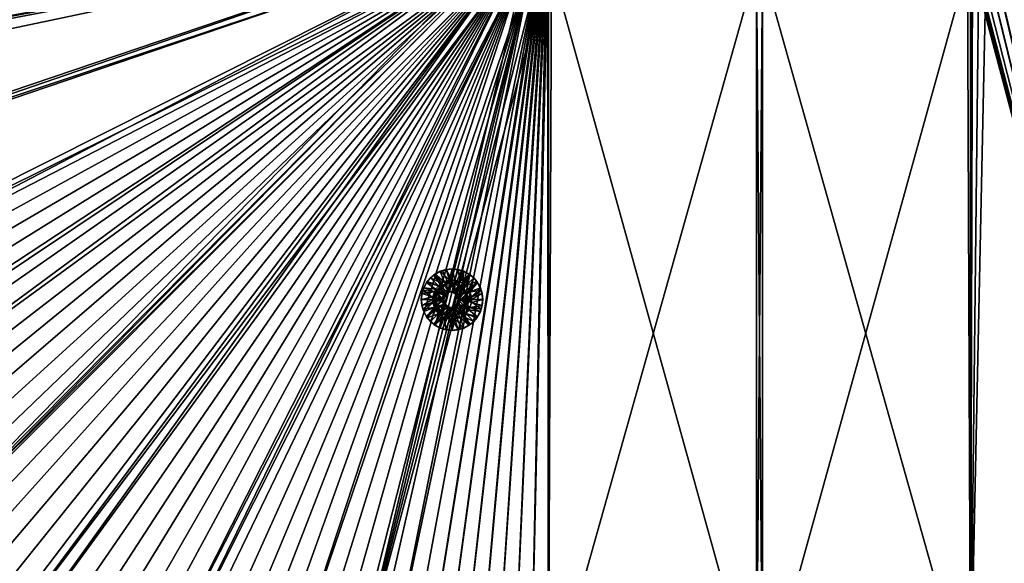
# Model space of a CAD drawing. Header units: metres. Extents: x -901 to 901, y -486 to 401.
# Tile 189 of 256: x -180 to 60, y -189 to -57. Entities that reach past the tile are written whole.
import ezdxf

# ---------------------------------------------------------------- set-up
doc = ezdxf.new("R2010")
doc.units = ezdxf.units.M

msp = doc.modelspace()

# ---------------------------------------------------------------- linework, layer by layer
at = {"layer": 'top0'}
for points in [[(-562.270081, -60.027832, -493.031525), (-562.26355, -31.580099, -493.048248), (-63.320282, -33.791721, -503.495331)], [(-562.22406, -89.514771, -489.979797), (-63.426933, -32.935684, -500.495117), (-562.227051, -88.468025, -489.982208)], [(-63.426933, -32.935684, -500.495117), (-562.218018, -77.659088, -490.005096), (-562.227051, -88.468025, -489.982208)], [(-63.378803, -33.209328, -500.495422), (-63.426933, -32.935684, -500.495117), (-562.22406, -89.514771, -489.979797)], [(-561.627441, -101.444756, -489.961151), (-63.378803, -33.209328, -500.495422), (-562.22406, -89.514771, -489.979797)], [(-63.426933, -32.935684, -500.495117), (-63.469139, -32.661133, -500.494812), (-562.218018, -77.659088, -490.005096)], [(-63.469139, -32.661133, -500.494812), (-562.210327, -65.947975, -490.024506), (-562.218018, -77.659088, -490.005096)], [(-63.469139, -32.661133, -500.494812), (-63.505154, -32.387917, -500.494507), (-562.210327, -65.947975, -490.024506)], [(-63.505154, -32.387917, -500.494507), (-562.204956, -54.371555, -490.038177), (-562.210327, -65.947975, -490.024506)], [(-63.32428, -33.484169, -500.495697), (-63.378803, -33.209328, -500.495422), (-561.627441, -101.444756, -489.961151)], [(-559.98407, -113.37619, -489.958313), (-63.32428, -33.484169, -500.495697), (-561.627441, -101.444756, -489.961151)], [(-63.32428, -33.484169, -500.495697), (-559.98407, -113.37619, -489.958313), (-557.308044, -125.167229, -489.971375)], [(-63.263184, -33.760246, -500.495972), (-63.32428, -33.484169, -500.495697), (-557.308044, -125.167229, -489.971375)], [(-63.320282, -33.791721, -503.495331), (-556.825012, -127.259506, -492.974121), (-562.270081, -60.027832, -493.031525)], [(-63.263184, -33.760246, -500.495972), (-557.308044, -125.167229, -489.971375), (-553.594482, -136.830185, -490.000427)], [(-520.393921, -188.45813, -493.390167), (-556.825012, -127.259506, -492.974121), (-63.320282, -33.791721, -503.495331)], [(-63.258526, -33.780186, -500.496002), (-63.263184, -33.760246, -500.495972), (-553.594482, -136.830185, -490.000427)], [(-63.258526, -33.780186, -500.496002), (-553.594482, -136.830185, -490.000427), (-518.588135, -190.194061, -490.413635)], [(-62.851711, -35.5509, -503.495331), (-520.393921, -188.45813, -493.390167), (-63.320282, -33.791721, -503.495331)], [(-437.335358, -223.870071, -494.717072), (-520.393921, -188.45813, -493.390167), (-62.851711, -35.5509, -503.495331)], [(-62.84462, -35.365765, -500.496002), (-63.258526, -33.780186, -500.496002), (-518.588135, -190.194061, -490.413635)], [(-518.588135, -190.194061, -490.413635), (-423.970123, -223.826447, -491.966522), (-62.84462, -35.365765, -500.496002)], [(-62.118618, -37.228283, -503.495331), (-437.335358, -223.870071, -494.717072), (-62.851711, -35.5509, -503.495331)], [(-423.970123, -223.826447, -491.966522), (-62.041782, -37.174675, -500.496002), (-62.84462, -35.365765, -500.496002)], [(-341.090759, -223.79567, -496.466583), (-437.335358, -223.870071, -494.717072), (-62.118618, -37.228283, -503.495331)], [(-423.970123, -223.826447, -491.966522), (-402.263153, -223.800766, -492.368256), (-62.041782, -37.174675, -500.496002)], [(-402.263153, -223.800766, -492.368256), (-381.537445, -223.778259, -492.746674), (-62.041782, -37.174675, -500.496002)], [(-62.041782, -37.174675, -500.496002), (-381.537445, -223.778259, -492.746674), (-362.761078, -223.761658, -493.084625)], [(-362.761078, -223.761658, -493.084625), (-345.556152, -223.751236, -493.389862), (-62.041782, -37.174675, -500.496002)], [(-345.556152, -223.751236, -493.389862), (-329.631134, -223.746918, -493.668304), (-62.041782, -37.174675, -500.496002)], [(-244.761276, -223.802536, -498.037628), (-341.090759, -223.79567, -496.466583), (-62.118618, -37.228283, -503.495331)], [(-62.041782, -37.174675, -500.496002), (-329.631134, -223.746918, -493.668304), (-314.839111, -223.748489, -493.923187)], [(-62.041782, -37.174675, -500.496002), (-314.839111, -223.748489, -493.923187), (-61.075893, -38.638973, -500.496002)], [(-62.118618, -37.228283, -503.495331), (-61.13979, -38.775196, -503.495331), (-244.761276, -223.802536, -498.037628)], [(-314.839111, -223.748489, -493.923187), (-301.082428, -223.755539, -494.156799), (-61.075893, -38.638973, -500.496002)], [(-61.075893, -38.638973, -500.496002), (-301.082428, -223.755539, -494.156799), (-288.256195, -223.766754, -494.371063)], [(-288.256195, -223.766754, -494.371063), (-276.109863, -223.780685, -494.570038), (-61.075893, -38.638973, -500.496002)], [(-276.109863, -223.780685, -494.570038), (-264.756958, -223.795929, -494.751923), (-61.075893, -38.638973, -500.496002)], [(-61.075893, -38.638973, -500.496002), (-264.756958, -223.795929, -494.751923), (-253.942322, -223.811844, -494.92099)], [(-253.942322, -223.811844, -494.92099), (-243.728363, -223.827652, -495.076447), (-61.075893, -38.638973, -500.496002)], [(-61.13979, -38.775196, -503.495331), (-59.937843, -40.155907, -503.495331), (-244.761276, -223.802536, -498.037628)], [(-244.761276, -223.802536, -498.037628), (-59.937843, -40.155907, -503.495331), (-196.53624, -223.843063, -498.702637)], [(-243.728363, -223.827652, -495.076447), (-59.888885, -39.988377, -500.496002), (-61.075893, -38.638973, -500.496002)], [(-243.728363, -223.827652, -495.076447), (-234.052185, -223.84288, -495.219543), (-59.888885, -39.988377, -500.496002)], [(-234.052185, -223.84288, -495.219543), (-224.860184, -223.857224, -495.351349), (-59.888885, -39.988377, -500.496002)], [(-59.888885, -39.988377, -500.496002), (-224.860184, -223.857224, -495.351349), (-216.064621, -223.870514, -495.47348)], [(-216.064621, -223.870514, -495.47348), (-207.658188, -223.882553, -495.586273), (-59.888885, -39.988377, -500.496002)], [(-207.658188, -223.882553, -495.586273), (-199.592087, -223.893265, -495.690674), (-59.888885, -39.988377, -500.496002)], [(-59.888885, -39.988377, -500.496002), (-199.592087, -223.893265, -495.690674), (-191.833008, -223.902557, -495.787354)], [(-59.937843, -40.155907, -503.495331), (-58.540531, -41.33852, -503.495331), (-196.53624, -223.843063, -498.702637)], [(-59.888885, -39.988377, -500.496002), (-191.833008, -223.902557, -495.787354), (-58.539486, -41.175385, -500.496002)], [(59.888885, -39.988377, -500.496002), (58.539486, -41.175385, -500.496002), (196.310562, -223.897324, -495.732025)], [(58.540531, -41.33852, -503.495331), (59.937843, -40.155907, -503.495331), (196.53624, -223.843063, -498.702637)], [(-196.53624, -223.843063, -498.702637), (-58.540531, -41.33852, -503.495331), (-148.24852, -223.902283, -499.237854)], [(-191.833008, -223.902557, -495.787354), (-184.385529, -223.91037, -495.876526), (-58.539486, -41.175385, -500.496002)], [(-58.539486, -41.175385, -500.496002), (-184.385529, -223.91037, -495.876526), (-177.227066, -223.916687, -495.958771)], [(-177.227066, -223.916687, -495.958771), (-170.330551, -223.921631, -496.034607), (-58.539486, -41.175385, -500.496002)], [(-170.330551, -223.921631, -496.034607), (-163.653763, -223.925415, -496.104797), (-58.539486, -41.175385, -500.496002)], [(-58.539486, -41.175385, -500.496002), (-163.653763, -223.925415, -496.104797), (-157.245605, -223.928207, -496.169067)], [(-157.245605, -223.928207, -496.169067), (-150.969315, -223.930222, -496.229004), (-58.539486, -41.175385, -500.496002)], [(-150.969315, -223.930222, -496.229004), (-57.075184, -42.141277, -500.496002), (-58.539486, -41.175385, -500.496002)], [(-150.969315, -223.930222, -496.229004), (-144.895065, -223.931534, -496.284088), (-57.075184, -42.141277, -500.496002)], [(-58.540531, -41.33852, -503.495331), (-56.980145, -42.295715, -503.495331), (-148.24852, -223.902283, -499.237854)], [(-148.24852, -223.902283, -499.237854), (-56.980145, -42.295715, -503.495331), (-99.888733, -223.959961, -499.592224)], [(-144.895065, -223.931534, -496.284088), (-139.012238, -223.932297, -496.334656), (-57.075184, -42.141277, -500.496002)], [(-57.075184, -42.141277, -500.496002), (-139.012238, -223.932297, -496.334656), (-133.239151, -223.932587, -496.381531)], [(-133.239151, -223.932587, -496.381531), (-127.641594, -223.93251, -496.424286), (-57.075184, -42.141277, -500.496002)], [(-127.641594, -223.93251, -496.424286), (-122.176949, -223.932129, -496.463501), (-57.075184, -42.141277, -500.496002)], [(-57.075184, -42.141277, -500.496002), (-122.176949, -223.932129, -496.463501), (-116.8452, -223.931503, -496.499237)], [(-57.075184, -42.141277, -500.496002), (-116.8452, -223.931503, -496.499237), (-55.40799, -42.89484, -500.496002)], [(-116.8452, -223.931503, -496.499237), (-111.634109, -223.93071, -496.531738), (-55.40799, -42.89484, -500.496002)], [(-55.40799, -42.89484, -500.496002), (-111.634109, -223.93071, -496.531738), (-106.536095, -223.929779, -496.561157)], [(-106.536095, -223.929779, -496.561157), (-101.537613, -223.928757, -496.587677), (-55.40799, -42.89484, -500.496002)], [(-101.537613, -223.928757, -496.587677), (-96.642334, -223.927689, -496.611389), (-55.40799, -42.89484, -500.496002)], [(-56.980145, -42.295715, -503.495331), (-55.292717, -43.005386, -503.495331), (-99.888733, -223.959961, -499.592224)], [(-99.888733, -223.959961, -499.592224), (-55.292717, -43.005386, -503.495331), (-53.527187, -43.449425, -503.495331)], [(-55.40799, -42.89484, -500.496002), (-96.642334, -223.927689, -496.611389), (-91.833008, -223.92662, -496.632477)], [(-55.40799, -42.89484, -500.496002), (-91.833008, -223.92662, -496.632477), (-53.68544, -43.357136, -500.496002)], [(53.527187, -43.449425, -503.495331), (55.292717, -43.005386, -503.495331), (51.480598, -223.983383, -499.717346)], [(51.480598, -223.983383, -499.717346), (55.292717, -43.005386, -503.495331), (99.888733, -223.959961, -499.592224)], [(99.785164, -223.928391, -496.596436), (55.266273, -42.944118, -500.496002), (53.680698, -43.358025, -500.496002)], [(57.075184, -42.141277, -500.496002), (55.266273, -42.944118, -500.496002), (99.785164, -223.928391, -496.596436)], [(55.292717, -43.005386, -503.495331), (56.980145, -42.295715, -503.495331), (99.888733, -223.959961, -499.592224)], [(56.980145, -42.295715, -503.495331), (58.540531, -41.33852, -503.495331), (148.24852, -223.902283, -499.237854)], [(99.888733, -223.959961, -499.592224), (56.980145, -42.295715, -503.495331), (148.24852, -223.902283, -499.237854)], [(58.539486, -41.175385, -500.496002), (57.075184, -42.141277, -500.496002), (148.050934, -223.930923, -496.255829)], [(148.050934, -223.930923, -496.255829), (57.075184, -42.141277, -500.496002), (99.785164, -223.928391, -496.596436)], [(196.310562, -223.897324, -495.732025), (58.539486, -41.175385, -500.496002), (148.050934, -223.930923, -496.255829)], [(148.24852, -223.902283, -499.237854), (58.540531, -41.33852, -503.495331), (196.53624, -223.843063, -498.702637)], [(-53.527187, -43.449425, -503.495331), (-51.480598, -43.739395, -503.49292), (-99.888733, -223.959961, -499.592224)], [(-51.480598, -43.739395, -503.49292), (-51.480598, -223.983383, -499.717346), (-99.888733, -223.959961, -499.592224)], [(-91.833008, -223.92662, -496.632477), (-87.08905, -223.925552, -496.651093), (-53.68544, -43.357136, -500.496002)], [(-53.68544, -43.357136, -500.496002), (-87.08905, -223.925552, -496.651093), (-53.680698, -43.358025, -500.496002)], [(-87.08905, -223.925552, -496.651093), (-53.660591, -43.360207, -500.496033), (-53.680698, -43.358025, -500.496002)], [(-87.08905, -223.925552, -496.651093), (-82.422638, -223.92453, -496.667236), (-53.660591, -43.360207, -500.496033)], [(-82.422638, -223.92453, -496.667236), (-53.360977, -43.414993, -500.495972), (-53.660591, -43.360207, -500.496033)], [(-82.422638, -223.92453, -496.667236), (-77.854004, -223.923599, -496.680969), (-53.360977, -43.414993, -500.495972)], [(-77.854004, -223.923599, -496.680969), (-53.131207, -43.48317, -500.495178), (-53.360977, -43.414993, -500.495972)], [(-77.854004, -223.923599, -496.680969), (-73.337585, -223.922745, -496.692444), (-53.131207, -43.48317, -500.495178)], [(-73.337585, -223.922745, -496.692444), (-52.836502, -43.559433, -500.494293), (-53.131207, -43.48317, -500.495178)], [(-73.337585, -223.922745, -496.692444), (-68.871628, -223.921997, -496.701752), (-52.836502, -43.559433, -500.494293)], [(-68.871628, -223.921997, -496.701752), (-52.557301, -43.597996, -500.49411), (-52.836502, -43.559433, -500.494293)], [(-68.871628, -223.921997, -496.701752), (-64.454475, -223.921387, -496.708923), (-52.557301, -43.597996, -500.49411)], [(-64.454475, -223.921387, -496.708923), (-52.290054, -43.616985, -500.494202), (-52.557301, -43.597996, -500.49411)], [(-64.454475, -223.921387, -496.708923), (-60.08456, -223.920929, -496.713989), (-52.290054, -43.616985, -500.494202)], [(-60.08456, -223.920929, -496.713989), (-52.005142, -43.636559, -500.494171), (-52.290054, -43.616985, -500.494202)], [(-60.08456, -223.920929, -496.713989), (-55.760403, -223.920654, -496.71701), (-52.005142, -43.636559, -500.494171)], [(-55.760403, -223.920654, -496.71701), (-51.748047, -43.657581, -500.493927), (-52.005142, -43.636559, -500.494171)], [(-55.760403, -223.920654, -496.71701), (-51.480598, -223.920547, -496.718018), (-51.748047, -43.657581, -500.493927)], [(-51.480598, -223.920547, -496.718018), (-51.480598, -43.676567, -500.493591), (-51.748047, -43.657581, -500.493927)], [(-50.746269, -43.69743, -500.493134), (-51.480598, -43.676567, -500.493591), (-51.480598, -223.920547, -496.718018)], [(-50.746269, -43.69743, -500.493134), (-51.480598, -223.920547, -496.718018), (-0.734328, -223.920547, -496.718018)], [(-51.480598, -223.983383, -499.717346), (-51.480598, -43.739395, -503.49292), (-50.746269, -43.760258, -503.492493)], [(-0.734328, -223.983383, -499.717346), (-51.480598, -223.983383, -499.717346), (-0.734328, -43.760258, -503.492493)], [(-51.480598, -223.983383, -499.717346), (-50.746269, -43.760258, -503.492493), (-0.734328, -43.760258, -503.492493)], [(-0.734328, -43.69743, -500.493134), (-50.746269, -43.69743, -500.493134), (-0.734328, -223.920547, -496.718018)], [(-0.734328, -43.69743, -500.493134), (-0.734328, -223.920547, -496.718018), (0.734328, -43.69743, -500.493134)], [(-0.734328, -223.920547, -496.718018), (0.734328, -223.920547, -496.718018), (0.734328, -43.69743, -500.493134)], [(-0.734328, -223.983383, -499.717346), (-0.734328, -43.760258, -503.492493), (0.734328, -223.983383, -499.717346)], [(-0.734328, -43.760258, -503.492493), (0.734328, -43.760258, -503.492493), (0.734328, -223.983383, -499.717346)], [(50.746269, -43.69743, -500.493134), (0.734328, -223.920547, -496.718018), (51.480598, -223.920547, -496.718018)], [(50.746269, -43.69743, -500.493134), (0.734328, -43.69743, -500.493134), (0.734328, -223.920547, -496.718018)], [(0.734328, -223.983383, -499.717346), (0.734328, -43.760258, -503.492493), (51.480598, -223.983383, -499.717346)], [(0.734328, -43.760258, -503.492493), (50.746269, -43.760258, -503.492493), (51.480598, -223.983383, -499.717346)], [(51.480598, -43.676567, -500.493591), (50.746269, -43.69743, -500.493134), (51.480598, -223.920547, -496.718018)], [(51.480598, -223.983383, -499.717346), (50.746269, -43.760258, -503.492493), (51.480598, -43.739395, -503.49292)], [(51.480598, -43.739395, -503.49292), (53.527187, -43.449425, -503.495331), (51.480598, -223.983383, -499.717346)], [(99.785164, -223.928391, -496.596436), (52.005142, -43.636559, -500.494171), (51.480598, -223.920547, -496.718018)], [(52.005142, -43.636559, -500.494171), (51.748047, -43.657581, -500.493927), (51.480598, -223.920547, -496.718018)], [(51.480598, -223.920547, -496.718018), (51.748047, -43.657581, -500.493927), (51.480598, -43.676567, -500.493591)], [(52.290054, -43.616985, -500.494202), (52.005142, -43.636559, -500.494171), (99.785164, -223.928391, -496.596436)], [(52.557301, -43.597996, -500.49411), (52.290054, -43.616985, -500.494202), (99.785164, -223.928391, -496.596436)], [(52.836502, -43.559433, -500.494293), (52.557301, -43.597996, -500.49411), (99.785164, -223.928391, -496.596436)], [(53.680698, -43.358025, -500.496002), (52.836502, -43.559433, -500.494293), (99.785164, -223.928391, -496.596436)]]:
    msp.add_3dface(points, dxfattribs=at)
at = {"layer": 'top0123415'}
for points in [[(-77.319572, -117.86586, -498.661835), (-77.861481, -118.069687, -498.15036), (-76.454842, -117.642891, -498.17984)], [(-76.454842, -117.642891, -498.17984), (-77.861481, -118.069687, -498.15036), (-75.640244, -120.293633, -497.196686)], [(-75.892342, -121.099075, -498.691742), (-77.319572, -117.86586, -498.661835), (-75.002457, -117.498787, -498.710358)], [(-75.002457, -117.498787, -498.710358), (-77.319572, -117.86586, -498.661835), (-76.454842, -117.642891, -498.17984)], [(-75.002457, -117.498787, -498.710358), (-76.454842, -117.642891, -498.17984), (-74.991982, -117.498787, -498.21048)], [(-74.991982, -117.498787, -498.21048), (-76.454842, -117.642891, -498.17984), (-74.971039, -120.246262, -497.210693)], [(-76.454842, -117.642891, -498.17984), (-75.640244, -120.293633, -497.196686), (-74.971039, -120.246262, -497.210693)], [(-75.892342, -121.099075, -498.691742), (-75.002457, -117.498787, -498.710358), (-74.112564, -121.099075, -498.729004)], [(-75.002457, -117.498787, -498.710358), (-72.685333, -117.86586, -498.758911), (-74.112564, -121.099075, -498.729004)], [(-72.685333, -117.86586, -498.758911), (-75.002457, -117.498787, -498.710358), (-73.529129, -117.642891, -498.241119)], [(-73.529129, -117.642891, -498.241119), (-75.002457, -117.498787, -498.710358), (-74.991982, -117.498787, -498.21048)], [(-73.529129, -117.642891, -498.241119), (-74.991982, -117.498787, -498.21048), (-74.301834, -120.293633, -497.224731)], [(-74.991982, -117.498787, -498.21048), (-74.971039, -120.246262, -497.210693), (-74.301834, -120.293633, -497.224731)], [(-73.529129, -117.642891, -498.241119), (-74.301834, -120.293633, -497.224731), (-73.039146, -120.656822, -497.25116)], [(-72.12249, -118.069687, -498.270599), (-72.685333, -117.86586, -498.758911), (-73.529129, -117.642891, -498.241119)], [(-72.12249, -118.069687, -498.270599), (-73.529129, -117.642891, -498.241119), (-73.039146, -120.656822, -497.25116)], [(-80.294121, -119.69548, -498.099426), (-81.068748, -120.590393, -498.583313), (-81.226639, -120.832008, -498.079895)], [(-80.294121, -119.69548, -498.099426), (-81.226639, -120.832008, -498.079895), (-78.330841, -121.638245, -497.14032)], [(-81.068748, -120.590393, -498.583313), (-79.409874, -118.93116, -498.618042), (-77.495865, -121.87146, -498.658142)], [(-79.409874, -118.93116, -498.618042), (-81.068748, -120.590393, -498.583313), (-80.294121, -119.69548, -498.099426)], [(-79.157845, -118.762764, -498.12323), (-79.409874, -118.93116, -498.618042), (-80.294121, -119.69548, -498.099426)], [(-79.157845, -118.762764, -498.12323), (-80.294121, -119.69548, -498.099426), (-77.491898, -120.970268, -497.157898)], [(-80.294121, -119.69548, -498.099426), (-78.330841, -121.638245, -497.14032), (-77.491898, -120.970268, -497.157898)], [(-79.409874, -118.93116, -498.618042), (-77.319572, -117.86586, -498.661835), (-75.892342, -121.099075, -498.691742)], [(-77.319572, -117.86586, -498.661835), (-79.409874, -118.93116, -498.618042), (-77.861481, -118.069687, -498.15036)], [(-79.409874, -118.93116, -498.618042), (-79.157845, -118.762764, -498.12323), (-77.861481, -118.069687, -498.15036)], [(-77.495865, -121.87146, -498.658142), (-79.409874, -118.93116, -498.618042), (-75.892342, -121.099075, -498.691742)], [(-77.861481, -118.069687, -498.15036), (-79.157845, -118.762764, -498.12323), (-76.902931, -120.656822, -497.170227)], [(-79.157845, -118.762764, -498.12323), (-77.491898, -120.970268, -497.157898), (-76.902931, -120.656822, -497.170227)], [(-77.861481, -118.069687, -498.15036), (-76.902931, -120.656822, -497.170227), (-75.640244, -120.293633, -497.196686)], [(-74.112564, -121.099075, -498.729004), (-72.685333, -117.86586, -498.758911), (-70.595032, -118.93116, -498.802704)], [(-74.112564, -121.099075, -498.729004), (-70.595032, -118.93116, -498.802704), (-72.509041, -121.87146, -498.762604)], [(-72.12249, -118.069687, -498.270599), (-73.039146, -120.656822, -497.25116), (-72.45018, -120.970268, -497.263489)], [(-70.595032, -118.93116, -498.802704), (-72.685333, -117.86586, -498.758911), (-72.12249, -118.069687, -498.270599)], [(-70.595032, -118.93116, -498.802704), (-68.936157, -120.590393, -498.837433), (-72.509041, -121.87146, -498.762604)], [(-70.826118, -118.762764, -498.297729), (-72.12249, -118.069687, -498.270599), (-72.45018, -120.970268, -497.263489)], [(-70.826118, -118.762764, -498.297729), (-72.45018, -120.970268, -497.263489), (-71.611237, -121.638245, -497.281067)], [(-70.826118, -118.762764, -498.297729), (-70.595032, -118.93116, -498.802704), (-72.12249, -118.069687, -498.270599)], [(-69.689842, -119.69548, -498.321533), (-70.826118, -118.762764, -498.297729), (-71.611237, -121.638245, -497.281067)], [(-69.689842, -119.69548, -498.321533), (-71.611237, -121.638245, -497.281067), (-70.943405, -122.477371, -497.295074)], [(-68.757332, -120.832008, -498.341064), (-69.689842, -119.69548, -498.321533), (-70.943405, -122.477371, -497.295074)], [(-70.595032, -118.93116, -498.802704), (-70.826118, -118.762764, -498.297729), (-69.689842, -119.69548, -498.321533)], [(-68.936157, -120.590393, -498.837433), (-70.595032, -118.93116, -498.802704), (-69.689842, -119.69548, -498.321533)], [(-68.936157, -120.590393, -498.837433), (-69.689842, -119.69548, -498.321533), (-68.757332, -120.832008, -498.341064)], [(-82.133812, -122.68116, -498.560974), (-82.34626, -123.535606, -498.056427), (-81.919563, -122.128654, -498.065369)], [(-81.919563, -122.128654, -498.065369), (-82.34626, -123.535606, -498.056427), (-79.31205, -123.066467, -497.119781)], [(-82.133812, -122.68116, -498.560974), (-81.068748, -120.590393, -498.583313), (-78.605537, -123.263252, -498.634888)], [(-81.068748, -120.590393, -498.583313), (-82.133812, -122.68116, -498.560974), (-81.919563, -122.128654, -498.065369)], [(-81.068748, -120.590393, -498.583313), (-81.919563, -122.128654, -498.065369), (-81.226639, -120.832008, -498.079895)], [(-81.226639, -120.832008, -498.079895), (-81.919563, -122.128654, -498.065369), (-78.998672, -122.477371, -497.126343)], [(-81.919563, -122.128654, -498.065369), (-79.31205, -123.066467, -497.119781), (-78.998672, -122.477371, -497.126343)], [(-81.226639, -120.832008, -498.079895), (-78.998672, -122.477371, -497.126343), (-78.330841, -121.638245, -497.14032)], [(-78.605537, -123.263252, -498.634888), (-81.068748, -120.590393, -498.583313), (-77.495865, -121.87146, -498.658142)], [(-76.588722, -123.823212, -497.176819), (-78.998672, -122.477371, -497.126343), (-79.31205, -123.066467, -497.119781)], [(-77.988014, -121.87146, -522.153015), (-79.097687, -123.263252, -522.129761), (-77.495865, -121.87146, -498.658142)], [(-79.097687, -123.263252, -522.129761), (-78.605537, -123.263252, -498.634888), (-77.495865, -121.87146, -498.658142)], [(-79.097687, -123.263252, -522.129761), (-77.988014, -121.87146, -522.153015), (-77.112282, -123.823212, -522.171326)], [(-78.330841, -121.638245, -497.14032), (-78.998672, -122.477371, -497.126343), (-76.588722, -123.823212, -497.176819)], [(-77.491898, -120.970268, -497.157898), (-78.330841, -121.638245, -497.14032), (-76.588722, -123.823212, -497.176819)], [(-76.384491, -121.099075, -522.186584), (-77.988014, -121.87146, -522.153015), (-75.892342, -121.099075, -498.691742)], [(-77.988014, -121.87146, -522.153015), (-77.495865, -121.87146, -498.658142), (-75.892342, -121.099075, -498.691742)], [(-77.988014, -121.87146, -522.153015), (-76.384491, -121.099075, -522.186584), (-76.112503, -123.096672, -522.192261)], [(-77.112282, -123.823212, -522.171326), (-77.988014, -121.87146, -522.153015), (-76.112503, -123.096672, -522.192261)], [(-76.902931, -120.656822, -497.170227), (-77.491898, -120.970268, -497.157898), (-75.588936, -123.096672, -497.197754)], [(-77.491898, -120.970268, -497.157898), (-76.588722, -123.823212, -497.176819), (-75.588936, -123.096672, -497.197754)], [(-75.588936, -123.096672, -497.197754), (-75.640244, -120.293633, -497.196686), (-76.902931, -120.656822, -497.170227)], [(-74.604713, -121.099075, -522.223877), (-76.384491, -121.099075, -522.186584), (-74.112564, -121.099075, -498.729004)], [(-76.384491, -121.099075, -522.186584), (-75.892342, -121.099075, -498.691742), (-74.112564, -121.099075, -498.729004)], [(-76.112503, -123.096672, -522.192261), (-76.384491, -121.099075, -522.186584), (-74.604713, -121.099075, -522.223877)], [(-76.112503, -123.096672, -522.192261), (-74.604713, -121.099075, -522.223877), (-74.876701, -123.096672, -522.21814)], [(-74.971039, -120.246262, -497.210693), (-75.640244, -120.293633, -497.196686), (-75.588936, -123.096672, -497.197754)], [(-74.353142, -123.096672, -497.223633), (-74.971039, -120.246262, -497.210693), (-75.588936, -123.096672, -497.197754)], [(-74.353142, -123.096672, -497.223633), (-74.301834, -120.293633, -497.224731), (-74.971039, -120.246262, -497.210693)], [(-74.604713, -121.099075, -522.223877), (-73.00119, -121.87146, -522.257446), (-74.876701, -123.096672, -522.21814)], [(-74.876701, -123.096672, -522.21814), (-73.00119, -121.87146, -522.257446), (-73.876923, -123.823212, -522.239075)], [(-73.00119, -121.87146, -522.257446), (-74.604713, -121.099075, -522.223877), (-72.509041, -121.87146, -498.762604)], [(-74.604713, -121.099075, -522.223877), (-74.112564, -121.099075, -498.729004), (-72.509041, -121.87146, -498.762604)], [(-73.039146, -120.656822, -497.25116), (-74.301834, -120.293633, -497.224731), (-74.353142, -123.096672, -497.223633)], [(-72.45018, -120.970268, -497.263489), (-73.039146, -120.656822, -497.25116), (-74.353142, -123.096672, -497.223633)], [(-72.45018, -120.970268, -497.263489), (-74.353142, -123.096672, -497.223633), (-73.353363, -123.823212, -497.244598)], [(-73.00119, -121.87146, -522.257446), (-71.891518, -123.263252, -522.280701), (-73.876923, -123.823212, -522.239075)], [(-71.611237, -121.638245, -497.281067), (-72.45018, -120.970268, -497.263489), (-73.353363, -123.823212, -497.244598)], [(-73.353363, -123.823212, -497.244598), (-70.943405, -122.477371, -497.295074), (-71.611237, -121.638245, -497.281067)], [(-70.630035, -123.066467, -497.301636), (-70.943405, -122.477371, -497.295074), (-73.353363, -123.823212, -497.244598)], [(-71.891518, -123.263252, -522.280701), (-73.00119, -121.87146, -522.257446), (-71.399368, -123.263252, -498.785858)], [(-73.00119, -121.87146, -522.257446), (-72.509041, -121.87146, -498.762604), (-71.399368, -123.263252, -498.785858)], [(-72.509041, -121.87146, -498.762604), (-68.936157, -120.590393, -498.837433), (-71.399368, -123.263252, -498.785858)], [(-68.936157, -120.590393, -498.837433), (-67.871094, -122.68116, -498.859741), (-71.399368, -123.263252, -498.785858)], [(-68.757332, -120.832008, -498.341064), (-70.943405, -122.477371, -497.295074), (-70.630035, -123.066467, -497.301636)], [(-68.064407, -122.128654, -498.355591), (-68.757332, -120.832008, -498.341064), (-70.630035, -123.066467, -497.301636)], [(-68.064407, -122.128654, -498.355591), (-70.630035, -123.066467, -497.301636), (-70.266922, -124.32943, -497.309235)], [(-67.637703, -123.535606, -498.364532), (-68.064407, -122.128654, -498.355591), (-70.266922, -124.32943, -497.309235)], [(-67.871094, -122.68116, -498.859741), (-68.936157, -120.590393, -498.837433), (-68.064407, -122.128654, -498.355591)], [(-68.064407, -122.128654, -498.355591), (-68.936157, -120.590393, -498.837433), (-68.757332, -120.832008, -498.341064)], [(-67.637703, -123.535606, -498.364532), (-67.871094, -122.68116, -498.859741), (-68.064407, -122.128654, -498.355591)], [(-82.501854, -124.998787, -498.603302), (-82.133812, -122.68116, -498.560974), (-79.001579, -124.998787, -498.626587)], [(-82.133812, -122.68116, -498.560974), (-82.501854, -124.998787, -498.603302), (-82.34626, -123.535606, -498.056427)], [(-82.501854, -124.998787, -498.603302), (-82.490341, -124.998787, -498.053406), (-82.34626, -123.535606, -498.056427)], [(-82.34626, -123.535606, -498.056427), (-82.490341, -124.998787, -498.053406), (-79.675156, -124.32943, -497.112152)], [(-82.490341, -124.998787, -498.053406), (-79.722519, -124.998787, -497.111176), (-79.675156, -124.32943, -497.112152)], [(-82.34626, -123.535606, -498.056427), (-79.675156, -124.32943, -497.112152), (-79.31205, -123.066467, -497.119781)], [(-79.001579, -124.998787, -498.626587), (-82.133812, -122.68116, -498.560974), (-78.605537, -123.263252, -498.634888)], [(-76.970604, -124.998787, -497.168823), (-79.675156, -124.32943, -497.112152), (-79.722519, -124.998787, -497.111176)], [(-79.31205, -123.066467, -497.119781), (-79.675156, -124.32943, -497.112152), (-76.970604, -124.998787, -497.168823)], [(-79.097687, -123.263252, -522.129761), (-79.493721, -124.998787, -522.12146), (-78.605537, -123.263252, -498.634888)], [(-79.493721, -124.998787, -522.12146), (-79.001579, -124.998787, -498.626587), (-78.605537, -123.263252, -498.634888)], [(-77.494164, -124.998787, -522.16333), (-79.493721, -124.998787, -522.12146), (-79.097687, -123.263252, -522.129761)], [(-76.588722, -123.823212, -497.176819), (-79.31205, -123.066467, -497.119781), (-76.970604, -124.998787, -497.168823)], [(-77.494164, -124.998787, -522.16333), (-79.097687, -123.263252, -522.129761), (-77.112282, -123.823212, -522.171326)], [(-76.970604, -124.998787, -497.168823), (-77.494164, -124.998787, -522.16333), (-77.112282, -123.823212, -522.171326)], [(-76.588722, -123.823212, -497.176819), (-77.112282, -123.823212, -522.171326), (-76.112503, -123.096672, -522.192261)], [(-76.588722, -123.823212, -497.176819), (-76.970604, -124.998787, -497.168823), (-77.112282, -123.823212, -522.171326)], [(-75.588936, -123.096672, -497.197754), (-76.588722, -123.823212, -497.176819), (-76.112503, -123.096672, -522.192261)], [(-75.588936, -123.096672, -497.197754), (-76.112503, -123.096672, -522.192261), (-74.876701, -123.096672, -522.21814)], [(-74.353142, -123.096672, -497.223633), (-75.588936, -123.096672, -497.197754), (-74.876701, -123.096672, -522.21814)], [(-74.353142, -123.096672, -497.223633), (-74.876701, -123.096672, -522.21814), (-73.876923, -123.823212, -522.239075)], [(-73.353363, -123.823212, -497.244598), (-74.353142, -123.096672, -497.223633), (-73.876923, -123.823212, -522.239075)], [(-73.876923, -123.823212, -522.239075), (-71.891518, -123.263252, -522.280701), (-73.495041, -124.998787, -522.24707)], [(-73.353363, -123.823212, -497.244598), (-73.876923, -123.823212, -522.239075), (-73.495041, -124.998787, -522.24707)], [(-71.891518, -123.263252, -522.280701), (-71.495476, -124.998787, -522.289001), (-73.495041, -124.998787, -522.24707)], [(-72.971481, -124.998787, -497.252594), (-73.353363, -123.823212, -497.244598), (-73.495041, -124.998787, -522.24707)], [(-72.971481, -124.998787, -497.252594), (-70.630035, -123.066467, -497.301636), (-73.353363, -123.823212, -497.244598)], [(-72.971481, -124.998787, -497.252594), (-70.266922, -124.32943, -497.309235), (-70.630035, -123.066467, -497.301636)], [(-70.219559, -124.998787, -497.310242), (-70.266922, -124.32943, -497.309235), (-72.971481, -124.998787, -497.252594)], [(-71.495476, -124.998787, -522.289001), (-71.891518, -123.263252, -522.280701), (-71.003334, -124.998787, -498.794128)], [(-71.891518, -123.263252, -522.280701), (-71.399368, -123.263252, -498.785858), (-71.003334, -124.998787, -498.794128)], [(-71.399368, -123.263252, -498.785858), (-67.871094, -122.68116, -498.859741), (-71.003334, -124.998787, -498.794128)], [(-67.871094, -122.68116, -498.859741), (-67.504097, -124.998787, -498.867432), (-71.003334, -124.998787, -498.794128)], [(-67.637703, -123.535606, -498.364532), (-70.266922, -124.32943, -497.309235), (-70.219559, -124.998787, -497.310242)], [(-67.493629, -124.998787, -498.367554), (-67.637703, -123.535606, -498.364532), (-70.219559, -124.998787, -497.310242)], [(-67.504097, -124.998787, -498.867432), (-67.871094, -122.68116, -498.859741), (-67.637703, -123.535606, -498.364532)], [(-67.493629, -124.998787, -498.367554), (-67.504097, -124.998787, -498.867432), (-67.637703, -123.535606, -498.364532)], [(-82.133812, -127.316414, -498.560974), (-82.501854, -124.998787, -498.603302), (-79.001579, -124.998787, -498.626587)], [(-82.133812, -127.316414, -498.560974), (-82.34626, -126.46196, -498.056427), (-82.501854, -124.998787, -498.603302)], [(-82.34626, -126.46196, -498.056427), (-82.490341, -124.998787, -498.053406), (-82.501854, -124.998787, -498.603302)], [(-79.722519, -124.998787, -497.111176), (-82.490341, -124.998787, -498.053406), (-82.34626, -126.46196, -498.056427)], [(-79.675156, -125.668137, -497.112152), (-79.722519, -124.998787, -497.111176), (-82.34626, -126.46196, -498.056427)], [(-79.675156, -125.668137, -497.112152), (-82.34626, -126.46196, -498.056427), (-81.919563, -127.868912, -498.065369)], [(-81.919563, -127.868912, -498.065369), (-82.34626, -126.46196, -498.056427), (-82.133812, -127.316414, -498.560974)], [(-78.605537, -126.734322, -498.634888), (-82.133812, -127.316414, -498.560974), (-79.001579, -124.998787, -498.626587)], [(-81.068748, -129.407181, -498.583313), (-82.133812, -127.316414, -498.560974), (-78.605537, -126.734322, -498.634888)], [(-81.068748, -129.407181, -498.583313), (-81.919563, -127.868912, -498.065369), (-82.133812, -127.316414, -498.560974)], [(-79.31205, -126.931099, -497.119781), (-79.675156, -125.668137, -497.112152), (-81.919563, -127.868912, -498.065369)], [(-79.31205, -126.931099, -497.119781), (-81.919563, -127.868912, -498.065369), (-81.226639, -129.165558, -498.079895)], [(-78.998672, -127.520195, -497.126343), (-79.31205, -126.931099, -497.119781), (-81.226639, -129.165558, -498.079895)], [(-77.495865, -128.126114, -498.658142), (-81.068748, -129.407181, -498.583313), (-78.605537, -126.734322, -498.634888)], [(-79.722519, -124.998787, -497.111176), (-79.675156, -125.668137, -497.112152), (-76.970604, -124.998787, -497.168823)], [(-79.675156, -125.668137, -497.112152), (-79.31205, -126.931099, -497.119781), (-76.970604, -124.998787, -497.168823)], [(-79.001579, -124.998787, -498.626587), (-79.493721, -124.998787, -522.12146), (-79.097687, -126.734322, -522.129761)], [(-79.097687, -126.734322, -522.129761), (-79.493721, -124.998787, -522.12146), (-77.494164, -124.998787, -522.16333)], [(-76.970604, -124.998787, -497.168823), (-79.31205, -126.931099, -497.119781), (-76.588722, -126.174355, -497.176819)], [(-79.31205, -126.931099, -497.119781), (-78.998672, -127.520195, -497.126343), (-76.588722, -126.174355, -497.176819)], [(-78.605537, -126.734322, -498.634888), (-79.001579, -124.998787, -498.626587), (-79.097687, -126.734322, -522.129761)], [(-77.112282, -126.174355, -522.171326), (-79.097687, -126.734322, -522.129761), (-77.494164, -124.998787, -522.16333)], [(-77.988014, -128.126114, -522.153015), (-79.097687, -126.734322, -522.129761), (-77.112282, -126.174355, -522.171326)], [(-78.605537, -126.734322, -498.634888), (-79.097687, -126.734322, -522.129761), (-77.988014, -128.126114, -522.153015)], [(-76.588722, -126.174355, -497.176819), (-78.998672, -127.520195, -497.126343), (-78.330841, -128.359329, -497.14032)], [(-77.495865, -128.126114, -498.658142), (-78.605537, -126.734322, -498.634888), (-77.988014, -128.126114, -522.153015)], [(-78.330841, -128.359329, -497.14032), (-77.491898, -129.027298, -497.157898), (-76.588722, -126.174355, -497.176819)], [(-76.112503, -126.900894, -522.192261), (-77.988014, -128.126114, -522.153015), (-77.112282, -126.174355, -522.171326)], [(-76.384491, -128.898499, -522.186584), (-77.988014, -128.126114, -522.153015), (-76.112503, -126.900894, -522.192261)], [(-77.112282, -126.174355, -522.171326), (-77.494164, -124.998787, -522.16333), (-76.588722, -126.174355, -497.176819)], [(-77.494164, -124.998787, -522.16333), (-76.970604, -124.998787, -497.168823), (-76.588722, -126.174355, -497.176819)], [(-77.491898, -129.027298, -497.157898), (-75.588936, -126.900894, -497.197754), (-76.588722, -126.174355, -497.176819)], [(-77.491898, -129.027298, -497.157898), (-76.902931, -129.340744, -497.170227), (-75.588936, -126.900894, -497.197754)], [(-76.112503, -126.900894, -522.192261), (-77.112282, -126.174355, -522.171326), (-75.588936, -126.900894, -497.197754)], [(-77.112282, -126.174355, -522.171326), (-76.588722, -126.174355, -497.176819), (-75.588936, -126.900894, -497.197754)], [(-76.902931, -129.340744, -497.170227), (-75.640244, -129.703934, -497.196686), (-75.588936, -126.900894, -497.197754)], [(-74.876701, -126.900894, -522.21814), (-74.604713, -128.898499, -522.223877), (-76.384491, -128.898499, -522.186584)], [(-74.876701, -126.900894, -522.21814), (-76.384491, -128.898499, -522.186584), (-76.112503, -126.900894, -522.192261)], [(-74.876701, -126.900894, -522.21814), (-76.112503, -126.900894, -522.192261), (-74.353142, -126.900894, -497.223633)], [(-76.112503, -126.900894, -522.192261), (-75.588936, -126.900894, -497.197754), (-74.353142, -126.900894, -497.223633)], [(-75.588936, -126.900894, -497.197754), (-75.640244, -129.703934, -497.196686), (-74.971039, -129.751312, -497.210693)], [(-75.588936, -126.900894, -497.197754), (-74.971039, -129.751312, -497.210693), (-74.353142, -126.900894, -497.223633)], [(-74.971039, -129.751312, -497.210693), (-74.301834, -129.703934, -497.224731), (-74.353142, -126.900894, -497.223633)], [(-73.876923, -126.174355, -522.239075), (-74.876701, -126.900894, -522.21814), (-73.353363, -126.174355, -497.244598)], [(-74.876701, -126.900894, -522.21814), (-74.353142, -126.900894, -497.223633), (-73.353363, -126.174355, -497.244598)], [(-73.876923, -126.174355, -522.239075), (-73.00119, -128.126114, -522.257446), (-74.876701, -126.900894, -522.21814)], [(-73.00119, -128.126114, -522.257446), (-74.604713, -128.898499, -522.223877), (-74.876701, -126.900894, -522.21814)], [(-72.45018, -129.027298, -497.263489), (-73.353363, -126.174355, -497.244598), (-74.353142, -126.900894, -497.223633)], [(-74.353142, -126.900894, -497.223633), (-74.301834, -129.703934, -497.224731), (-73.039146, -129.340744, -497.25116)], [(-73.039146, -129.340744, -497.25116), (-72.45018, -129.027298, -497.263489), (-74.353142, -126.900894, -497.223633)], [(-73.495041, -124.998787, -522.24707), (-73.876923, -126.174355, -522.239075), (-72.971481, -124.998787, -497.252594)], [(-73.876923, -126.174355, -522.239075), (-73.353363, -126.174355, -497.244598), (-72.971481, -124.998787, -497.252594)], [(-73.495041, -124.998787, -522.24707), (-71.891518, -126.734322, -522.280701), (-73.876923, -126.174355, -522.239075)], [(-71.891518, -126.734322, -522.280701), (-73.00119, -128.126114, -522.257446), (-73.876923, -126.174355, -522.239075)], [(-71.495476, -124.998787, -522.289001), (-71.891518, -126.734322, -522.280701), (-73.495041, -124.998787, -522.24707)], [(-73.353363, -126.174355, -497.244598), (-70.630035, -126.931099, -497.301636), (-72.971481, -124.998787, -497.252594)], [(-72.45018, -129.027298, -497.263489), (-71.611237, -128.359329, -497.281067), (-73.353363, -126.174355, -497.244598)], [(-71.611237, -128.359329, -497.281067), (-70.943405, -127.520195, -497.295074), (-73.353363, -126.174355, -497.244598)], [(-73.353363, -126.174355, -497.244598), (-70.943405, -127.520195, -497.295074), (-70.630035, -126.931099, -497.301636)], [(-72.509041, -128.126114, -498.762604), (-73.00119, -128.126114, -522.257446), (-71.891518, -126.734322, -522.280701)], [(-70.266922, -125.668137, -497.309235), (-70.219559, -124.998787, -497.310242), (-72.971481, -124.998787, -497.252594)], [(-70.630035, -126.931099, -497.301636), (-70.266922, -125.668137, -497.309235), (-72.971481, -124.998787, -497.252594)], [(-71.399368, -126.734322, -498.785858), (-68.936157, -129.407181, -498.837433), (-72.509041, -128.126114, -498.762604)], [(-71.399368, -126.734322, -498.785858), (-72.509041, -128.126114, -498.762604), (-71.891518, -126.734322, -522.280701)], [(-71.399368, -126.734322, -498.785858), (-71.891518, -126.734322, -522.280701), (-71.495476, -124.998787, -522.289001)], [(-71.003334, -124.998787, -498.794128), (-71.399368, -126.734322, -498.785858), (-71.495476, -124.998787, -522.289001)], [(-71.003334, -124.998787, -498.794128), (-67.871094, -127.316414, -498.859741), (-71.399368, -126.734322, -498.785858)], [(-67.871094, -127.316414, -498.859741), (-68.936157, -129.407181, -498.837433), (-71.399368, -126.734322, -498.785858)], [(-71.003334, -124.998787, -498.794128), (-67.504097, -124.998787, -498.867432), (-67.871094, -127.316414, -498.859741)], [(-70.630035, -126.931099, -497.301636), (-70.943405, -127.520195, -497.295074), (-68.064407, -127.868912, -498.355591)], [(-70.266922, -125.668137, -497.309235), (-70.630035, -126.931099, -497.301636), (-67.637703, -126.46196, -498.364532)], [(-70.630035, -126.931099, -497.301636), (-68.064407, -127.868912, -498.355591), (-67.637703, -126.46196, -498.364532)], [(-70.219559, -124.998787, -497.310242), (-70.266922, -125.668137, -497.309235), (-67.493629, -124.998787, -498.367554)], [(-70.266922, -125.668137, -497.309235), (-67.637703, -126.46196, -498.364532), (-67.493629, -124.998787, -498.367554)], [(-68.064407, -127.868912, -498.355591), (-68.936157, -129.407181, -498.837433), (-67.871094, -127.316414, -498.859741)], [(-67.637703, -126.46196, -498.364532), (-68.064407, -127.868912, -498.355591), (-67.871094, -127.316414, -498.859741)], [(-67.637703, -126.46196, -498.364532), (-67.871094, -127.316414, -498.859741), (-67.504097, -124.998787, -498.867432)], [(-67.493629, -124.998787, -498.367554), (-67.637703, -126.46196, -498.364532), (-67.504097, -124.998787, -498.867432)], [(-81.068748, -129.407181, -498.583313), (-81.226639, -129.165558, -498.079895), (-81.919563, -127.868912, -498.065369)], [(-78.998672, -127.520195, -497.126343), (-81.226639, -129.165558, -498.079895), (-80.294121, -130.302078, -498.099426)], [(-80.294121, -130.302078, -498.099426), (-81.226639, -129.165558, -498.079895), (-81.068748, -129.407181, -498.583313)], [(-79.409874, -131.066406, -498.618042), (-81.068748, -129.407181, -498.583313), (-77.495865, -128.126114, -498.658142)], [(-79.409874, -131.066406, -498.618042), (-80.294121, -130.302078, -498.099426), (-81.068748, -129.407181, -498.583313)], [(-78.330841, -128.359329, -497.14032), (-78.998672, -127.520195, -497.126343), (-80.294121, -130.302078, -498.099426)], [(-78.330841, -128.359329, -497.14032), (-80.294121, -130.302078, -498.099426), (-79.157845, -131.234802, -498.12323)], [(-75.892342, -128.898499, -498.691742), (-79.409874, -131.066406, -498.618042), (-77.495865, -128.126114, -498.658142)], [(-75.892342, -128.898499, -498.691742), (-77.319572, -132.131714, -498.661835), (-79.409874, -131.066406, -498.618042)], [(-77.491898, -129.027298, -497.157898), (-78.330841, -128.359329, -497.14032), (-79.157845, -131.234802, -498.12323)], [(-77.491898, -129.027298, -497.157898), (-79.157845, -131.234802, -498.12323), (-77.861481, -131.927887, -498.15036)], [(-77.495865, -128.126114, -498.658142), (-77.988014, -128.126114, -522.153015), (-76.384491, -128.898499, -522.186584)], [(-76.902931, -129.340744, -497.170227), (-77.491898, -129.027298, -497.157898), (-77.861481, -131.927887, -498.15036)], [(-76.902931, -129.340744, -497.170227), (-77.861481, -131.927887, -498.15036), (-76.454842, -132.354675, -498.17984)], [(-75.892342, -128.898499, -498.691742), (-77.495865, -128.126114, -498.658142), (-76.384491, -128.898499, -522.186584)], [(-75.002457, -132.498779, -498.710358), (-77.319572, -132.131714, -498.661835), (-75.892342, -128.898499, -498.691742)], [(-75.640244, -129.703934, -497.196686), (-76.902931, -129.340744, -497.170227), (-76.454842, -132.354675, -498.17984)], [(-75.640244, -129.703934, -497.196686), (-76.454842, -132.354675, -498.17984), (-74.991982, -132.498779, -498.21048)], [(-75.892342, -128.898499, -498.691742), (-76.384491, -128.898499, -522.186584), (-74.604713, -128.898499, -522.223877)], [(-74.112564, -128.898499, -498.729004), (-75.002457, -132.498779, -498.710358), (-75.892342, -128.898499, -498.691742)], [(-74.112564, -128.898499, -498.729004), (-75.892342, -128.898499, -498.691742), (-74.604713, -128.898499, -522.223877)], [(-74.971039, -129.751312, -497.210693), (-75.640244, -129.703934, -497.196686), (-74.991982, -132.498779, -498.21048)], [(-74.112564, -128.898499, -498.729004), (-72.685333, -132.131714, -498.758911), (-75.002457, -132.498779, -498.710358)], [(-74.301834, -129.703934, -497.224731), (-74.971039, -129.751312, -497.210693), (-73.529129, -132.354675, -498.241119)], [(-74.112564, -128.898499, -498.729004), (-74.604713, -128.898499, -522.223877), (-73.00119, -128.126114, -522.257446)], [(-73.039146, -129.340744, -497.25116), (-74.301834, -129.703934, -497.224731), (-72.12249, -131.927887, -498.270599)], [(-74.301834, -129.703934, -497.224731), (-73.529129, -132.354675, -498.241119), (-72.12249, -131.927887, -498.270599)], [(-72.509041, -128.126114, -498.762604), (-70.595032, -131.066406, -498.802704), (-74.112564, -128.898499, -498.729004)], [(-72.509041, -128.126114, -498.762604), (-74.112564, -128.898499, -498.729004), (-73.00119, -128.126114, -522.257446)], [(-70.595032, -131.066406, -498.802704), (-72.685333, -132.131714, -498.758911), (-74.112564, -128.898499, -498.729004)], [(-72.45018, -129.027298, -497.263489), (-73.039146, -129.340744, -497.25116), (-70.826118, -131.234802, -498.297729)], [(-73.039146, -129.340744, -497.25116), (-72.12249, -131.927887, -498.270599), (-70.826118, -131.234802, -498.297729)], [(-68.936157, -129.407181, -498.837433), (-70.595032, -131.066406, -498.802704), (-72.509041, -128.126114, -498.762604)], [(-71.611237, -128.359329, -497.281067), (-72.45018, -129.027298, -497.263489), (-69.689842, -130.302078, -498.321533)], [(-72.45018, -129.027298, -497.263489), (-70.826118, -131.234802, -498.297729), (-69.689842, -130.302078, -498.321533)], [(-70.943405, -127.520195, -497.295074), (-71.611237, -128.359329, -497.281067), (-68.757332, -129.165558, -498.341064)], [(-71.611237, -128.359329, -497.281067), (-69.689842, -130.302078, -498.321533), (-68.757332, -129.165558, -498.341064)], [(-70.943405, -127.520195, -497.295074), (-68.757332, -129.165558, -498.341064), (-68.064407, -127.868912, -498.355591)], [(-68.936157, -129.407181, -498.837433), (-69.689842, -130.302078, -498.321533), (-70.595032, -131.066406, -498.802704)], [(-68.757332, -129.165558, -498.341064), (-69.689842, -130.302078, -498.321533), (-68.936157, -129.407181, -498.837433)], [(-68.064407, -127.868912, -498.355591), (-68.757332, -129.165558, -498.341064), (-68.936157, -129.407181, -498.837433)], [(-79.409874, -131.066406, -498.618042), (-79.157845, -131.234802, -498.12323), (-80.294121, -130.302078, -498.099426)], [(-77.319572, -132.131714, -498.661835), (-77.861481, -131.927887, -498.15036), (-79.409874, -131.066406, -498.618042)], [(-77.861481, -131.927887, -498.15036), (-79.157845, -131.234802, -498.12323), (-79.409874, -131.066406, -498.618042)], [(-76.454842, -132.354675, -498.17984), (-77.861481, -131.927887, -498.15036), (-77.319572, -132.131714, -498.661835)], [(-75.002457, -132.498779, -498.710358), (-76.454842, -132.354675, -498.17984), (-77.319572, -132.131714, -498.661835)], [(-72.685333, -132.131714, -498.758911), (-73.529129, -132.354675, -498.241119), (-75.002457, -132.498779, -498.710358)], [(-74.971039, -129.751312, -497.210693), (-74.991982, -132.498779, -498.21048), (-73.529129, -132.354675, -498.241119)], [(-72.12249, -131.927887, -498.270599), (-73.529129, -132.354675, -498.241119), (-72.685333, -132.131714, -498.758911)], [(-70.595032, -131.066406, -498.802704), (-72.12249, -131.927887, -498.270599), (-72.685333, -132.131714, -498.758911)], [(-70.595032, -131.066406, -498.802704), (-70.826118, -131.234802, -498.297729), (-72.12249, -131.927887, -498.270599)], [(-69.689842, -130.302078, -498.321533), (-70.826118, -131.234802, -498.297729), (-70.595032, -131.066406, -498.802704)], [(-75.002457, -132.498779, -498.710358), (-74.991982, -132.498779, -498.21048), (-76.454842, -132.354675, -498.17984)], [(-73.529129, -132.354675, -498.241119), (-74.991982, -132.498779, -498.21048), (-75.002457, -132.498779, -498.710358)]]:
    msp.add_3dface(points, dxfattribs=at)

doc.saveas('drawing.dxf')
